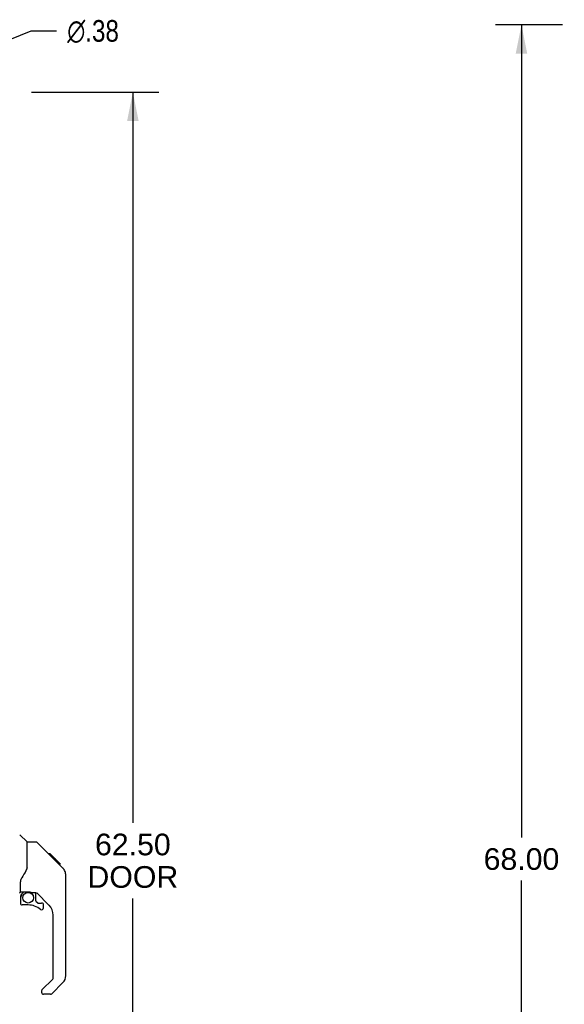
# Model space of a CAD drawing. Header units: inches. Extents: x 0 to 200, y 0 to 129.
# Tile 44 of 98: x 33 to 56, y 43 to 83. Entities that reach past the tile are written whole.
import ezdxf

# ---------------------------------------------------------------- set-up
doc = ezdxf.new("R2010")
doc.units = ezdxf.units.IN
doc.header["$LTSCALE"] = 11
doc.header["$MEASUREMENT"] = 0
doc.layers.get('0').update_dxf_attribs({"linetype": 'CONTINUOUS'})
doc.layers.add('DIMENSIONS', color=7, linetype='CONTINUOUS')
doc.layers.add('DOOR_ASSEMBLY', color=7, linetype='CONTINUOUS')
doc.styles.get("Standard").update_dxf_attribs({"font": 'arial.ttf'})
doc.styles.add('TEXTSTYLE_1', font='gdt', dxfattribs={"width": 0.8})
doc.dimstyles.new('DIMSTYLE_1', dxfattribs={"dimtxt": 0.882353, "dimasz": 1.176471, "dimexe": 0.09, "dimexo": 0.07, "dimgap": 0.0375, "dimtad": 0, "dimtih": 1, "dimtoh": 1, "dimzin": 4, "dimdsep": 46, "dimtxsty": 'Standard', "dimblk": '_FILLED', "dimblk1": '_FILLED', "dimblk2": '_FILLED', "dimcen": 0.09, "dimadec": 3, "dimazin": 1, "dimtfac": 1, "dimtdec": 3, "dimtofl": 0, "dimtmove": 0, "dimatfit": 3, "dimldrblk": '_FILLED', "dimfxl": 0, "dimtolj": 1, "dimtzin": 4, "dimarcsym": 0})
doc.dimstyles.new('DIMSTYLE_2', dxfattribs={"dimtxt": 0.882353, "dimasz": 1.176471, "dimexe": 0.09, "dimexo": 0.07, "dimgap": 0.09, "dimtad": 0, "dimtih": 1, "dimtoh": 1, "dimzin": 4, "dimdsep": 46, "dimtxsty": 'Standard', "dimblk": '_FILLED', "dimblk1": '_FILLED', "dimblk2": '_FILLED', "dimcen": 0.09, "dimadec": 3, "dimazin": 1, "dimtfac": 1, "dimtdec": 3, "dimtofl": 0, "dimtmove": 0, "dimatfit": 1, "dimldrblk": '_FILLED', "dimfxl": 0, "dimtolj": 1, "dimtzin": 4, "dimarcsym": 0})

# ---------------------------------------------------------------- blocks, each defined once
blk = doc.blocks.new('_FILLED')
at = {"color": 0, "linetype": 'ByBlock'}
blk.add_solid([(0, 0), (-1, 0.2), (-1, -0.2)], dxfattribs=at)
blk = doc.blocks.new('*D9')
at = {"layer": 'DIMENSIONS', "color": 2, "linetype": 'Continuous'}
for p, q in [((33.871, 80.042), (39.053, 80.042)), ((37.994, 80.042), (37.994, 50.267)), ((37.994, 17.542), (37.994, 47.179)), ((33.871, 17.542), (39.053, 17.542))]:
    blk.add_line(p, q, dxfattribs=at)
at = {"layer": 'DIMENSIONS', "color": 2, "linetype": 'Continuous', "xscale": 1.1764705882, "yscale": 1.1764705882, "zscale": 1.1764705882}
for p, rotation in [((37.994, 80.042), 90), ((37.994, 17.542), 270)]:
    blk.add_blockref('_FILLED', p, dxfattribs=dict(at, rotation=rotation))
at = {"layer": 'DIMENSIONS', "color": 2, "linetype": 'Continuous', "insert": (37.994, 49.826), "char_height": 0.8824, "width": 3.69342, "attachment_point": 2, "line_spacing_factor": 0.9}
blk.add_mtext('62.50\\PDOOR', dxfattribs=at)
blk = doc.blocks.new('*D18')
at = {"layer": 'DIMENSIONS', "color": 2, "linetype": 'Continuous'}
for p, q in [((55.5, 82.792), (52.767, 82.792)), ((53.826, 82.792), (53.826, 49.674)), ((53.826, 14.792), (53.826, 47.91)), ((55.5, 14.792), (52.767, 14.792))]:
    blk.add_line(p, q, dxfattribs=at)
at = {"layer": 'DIMENSIONS', "color": 2, "linetype": 'Continuous', "xscale": 1.1764705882, "yscale": 1.1764705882, "zscale": 1.1764705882}
for p, rotation in [((53.826, 82.792), 90), ((53.826, 14.792), 270)]:
    blk.add_blockref('_FILLED', p, dxfattribs=dict(at, rotation=rotation))
at = {"layer": 'DIMENSIONS', "color": 2, "linetype": 'Continuous', "insert": (53.826, 49.233), "char_height": 0.8824, "width": 3.08332, "attachment_point": 2, "line_spacing_factor": 0.9}
blk.add_mtext('68.00', dxfattribs=at)
blk = doc.blocks.new('*D19')
at = {"layer": 'DIMENSIONS', "color": 2, "linetype": 'Continuous'}
for p, q in [((31.535, 81.612), (33.853, 82.545)), ((33.853, 82.545), (34.882, 82.545))]:
    blk.add_line(p, q, dxfattribs=at)
at = {"layer": 'DIMENSIONS', "color": 2, "linetype": 'Continuous', "xscale": 1.1764705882, "yscale": 1.1764705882, "zscale": 1.1764705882, "rotation": 201.9136037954}
blk.add_blockref('_FILLED', (31.535, 81.612), dxfattribs=at)
at = {"layer": 'DIMENSIONS', "color": 2, "linetype": 'Continuous', "insert": (35.323, 82.986), "char_height": 0.88235, "width": 2.88869, "attachment_point": 1, "line_spacing_factor": 0.9, "style": 'TEXTSTYLE_1'}
blk.add_mtext('{\\fgdt;n}\\fArial;.38', dxfattribs=at)

msp = doc.modelspace()

# ---------------------------------------------------------------- linework, layer by layer
at = {"layer": 'DOOR_ASSEMBLY', "color": 7, "linetype": 'Continuous'}
for p, q in [((33.682, 49.487), (33.384, 49.784)), ((34.048, 49.481), (33.687, 49.481)), ((33.687, 48.377), (33.687, 49.481)), ((34.869, 48.693), (34.104, 49.458)), ((34.625, 49.003), (34.559, 49.003)), ((34.633, 48.996), (34.566, 48.996)), ((34.642, 48.986), (34.576, 48.986)), ((34.649, 48.98), (34.582, 48.98)), ((34.657, 48.972), (34.59, 48.972)), ((34.625, 49.003), (34.952, 48.677)), ((34.677, 48.952), (34.61, 48.952)), ((34.699, 48.93), (34.632, 48.93)), ((34.723, 48.906), (34.656, 48.906)), ((34.746, 48.883), (34.679, 48.883)), ((34.77, 48.859), (34.703, 48.859)), ((34.794, 48.835), (34.727, 48.835)), ((34.816, 48.813), (34.749, 48.813)), ((34.836, 48.793), (34.769, 48.793)), ((34.853, 48.776), (34.787, 48.776)), ((34.866, 48.762), (34.8, 48.762)), ((34.871, 48.758), (34.804, 48.758)), ((34.873, 48.756), (34.806, 48.756)), ((34.873, 48.756), (34.806, 48.756)), ((34.874, 48.755), (34.807, 48.755)), ((34.856, 48.706), (34.807, 48.754)), ((34.876, 48.753), (34.809, 48.753)), ((34.881, 48.748), (34.814, 48.748)), ((34.887, 48.742), (34.82, 48.742)), ((34.9, 48.729), (34.833, 48.729)), ((34.915, 48.713), (34.849, 48.713)), ((34.923, 48.706), (34.856, 48.706)), ((34.869, 48.693), (34.856, 48.706)), ((34.93, 48.699), (34.863, 48.699)), ((34.869, 48.693), (35.147, 48.414)), ((34.942, 48.687), (34.875, 48.687)), ((34.947, 48.682), (34.88, 48.682)), ((34.951, 48.678), (34.884, 48.678)), ((34.952, 48.677), (34.886, 48.677)), ((34.952, 48.677), (34.886, 48.677)), ((34.953, 48.676), (34.886, 48.676)), ((35.041, 48.588), (34.953, 48.676)), ((34.97, 48.592), (35.037, 48.592)), ((35.038, 48.59), (34.972, 48.59)), ((35.041, 48.588), (34.974, 48.588)), ((35.168, 48.392), (35.147, 48.414)), ((35.262, 48.137), (35.261, 48.167)), ((33.412, 47.453), (33.412, 47.86)), ((35.262, 44.034), (35.262, 48.137)), ((33.431, 47.455), (33.727, 47.455)), ((33.469, 47.376), (33.549, 47.455)), ((33.475, 47.37), (33.472, 47.373)), ((33.479, 47.366), (33.475, 47.37)), ((33.484, 47.362), (33.479, 47.366)), ((33.999, 47.414), (33.912, 47.414)), ((34.042, 47.082), (34.042, 47.409)), ((34.577, 46.918), (34.076, 47.419)), ((33.412, 47.236), (33.412, 46.999)), ((34.045, 47.074), (34.117, 47.002)), ((34.125, 46.999), (34.278, 46.999)), ((33.727, 46.92), (33.49, 46.92)), ((34.357, 46.801), (34.357, 46.92)), ((34.75, 43.948), (34.75, 46.5)), ((34.292, 43.457), (34.727, 43.893)), ((35.147, 43.755), (34.695, 43.303)), ((34.278, 43.424), (34.278, 43.359)), ((34.639, 43.28), (34.357, 43.28))]:
    msp.add_line(p, q, dxfattribs=at)
for points in [[(34.104, 49.458), (34.096, 49.465), (34.088, 49.47), (34.079, 49.475), (34.069, 49.478), (34.059, 49.48), (34.048, 49.481)], [(34.807, 48.754), (34.786, 48.776), (34.764, 48.798), (34.743, 48.819)], [(33.687, 48.439), (33.666, 48.381), (33.636, 48.312), (33.6, 48.242), (33.557, 48.17), (33.51, 48.097), (33.465, 48.031)], [(35.262, 48.137), (35.261, 48.167), (35.256, 48.208), (35.246, 48.248), (35.232, 48.287), (35.214, 48.324), (35.193, 48.359), (35.168, 48.392)], [(33.465, 48.031), (33.454, 48.014), (33.439, 47.985), (33.426, 47.953), (33.418, 47.919), (33.413, 47.885), (33.412, 47.86)], [(33.484, 47.362), (33.474, 47.351), (33.466, 47.341), (33.458, 47.329), (33.451, 47.317), (33.445, 47.304), (33.44, 47.291), (33.437, 47.278), (33.434, 47.264), (33.432, 47.25), (33.432, 47.236)], [(33.472, 47.373), (33.471, 47.374), (33.47, 47.375), (33.47, 47.375), (33.469, 47.376)], [(33.727, 47.455), (33.734, 47.455), (33.754, 47.454), (33.774, 47.452), (33.795, 47.448), (33.814, 47.443), (33.832, 47.438), (33.848, 47.433), (33.862, 47.428), (33.874, 47.424), (33.885, 47.42), (33.894, 47.417), (33.902, 47.415), (33.91, 47.414), (33.911, 47.414)]]:
    msp.add_lwpolyline(points, dxfattribs=at)
msp.add_circle((33.727, 47.215), 0.217, dxfattribs=at)
for centre, radius, start, end in [((33.668, 49.473), 0.0197, 7.5, 45), ((34.829, 48.121), 0.433, 42.2386, 42.7273), ((33.372, 47.453), 0.0394, 270, 360), ((33.431, 47.475), 0.0197, 180, 270), ((33.609, 47.236), 0.197, 135, 180), ((33.999, 47.217), 0.197, 45, 90), ((33.49, 46.999), 0.0787, 180, 270), ((34.053, 47.082), 0.0118, 180, 225), ((34.125, 47.011), 0.0118, 225, 270), ((34.278, 46.92), 0.0787, 0, 90), ((33.727, 46.133), 0.787, 50.4788, 90), ((34.278, 46.801), 0.0787, 230.4788, 360), ((34.16, 46.5), 0.591, 0, 45), ((34.672, 43.948), 0.0787, 315, 360), ((34.868, 44.034), 0.394, 315, 360), ((34.325, 43.424), 0.0472, 135, 180), ((34.357, 43.359), 0.0787, 180, 270), ((34.639, 43.359), 0.0787, 270, 315)]:
    msp.add_arc(centre, radius, start, end, dxfattribs=at)

# ---------------------------------------------------------------- dimensions: what is measured, and where the dimension line sits
at = {"layer": 'DIMENSIONS', "color": 2, "linetype": 'Continuous'}
dim = msp.add_diameter_dim_2p(p1=(31.5346, 81.612), p2=(31.1867, 81.4721), text='%%c<>', dimstyle='DIMSTYLE_2', override={"dimpost": '<>'}, dxfattribs=at)
dim.commit()
dim.dimension.update_dxf_attribs({"geometry": '*D19', "text_midpoint": (36.7675, 82.5445), "dimtype": 163})
dim = msp.add_linear_dim(base=(53.826, 14.792), p1=(55.57, 82.792), p2=(55.57, 14.792), angle=270, dimstyle='DIMSTYLE_1', dxfattribs=at)
dim.commit()
dim.dimension.update_dxf_attribs({"geometry": '*D18', "text_midpoint": (53.819, 48.787), "dimtype": 160})
dim = msp.add_linear_dim(base=(37.994, 17.542), p1=(33.801, 80.042), p2=(33.801, 17.542), angle=270, text='<>\\PDOOR', dimstyle='DIMSTYLE_1', dxfattribs=at)
dim.commit()
dim.dimension.update_dxf_attribs({"geometry": '*D9', "text_midpoint": (37.994, 48.723), "dimtype": 160})

doc.saveas('drawing.dxf')
